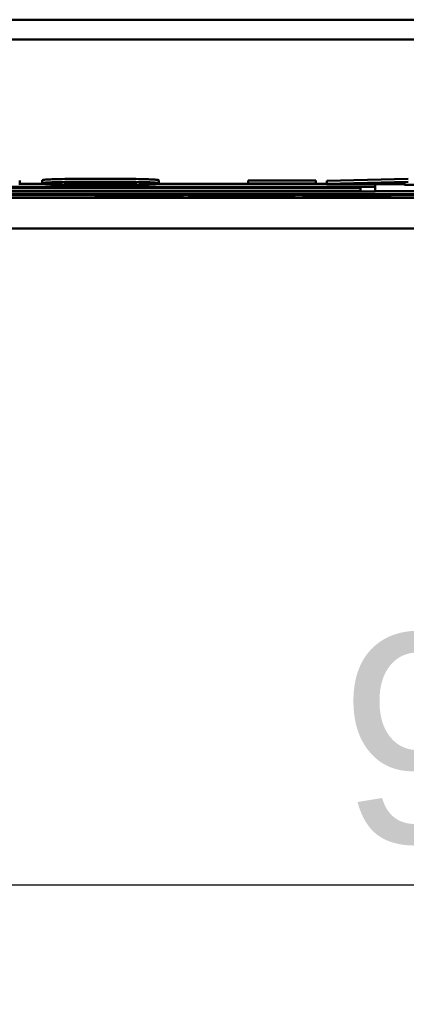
# Model space of a CAD drawing. Header units: millimetres. Extents: x 21 to 365, y 37 to 289.
# Tile 4 of 14: x 93 to 100, y 37 to 53. Entities that reach past the tile are written whole.
import ezdxf

# ---------------------------------------------------------------- set-up
doc = ezdxf.new("R2010")
doc.units = ezdxf.units.MM
doc.layers.add('Arêtes visibles(GABARIT)', color=7, linetype='Continuous', lineweight=50)
doc.layers.add('Cotes(GABARIT)', color=7, linetype='Continuous', lineweight=25)
doc.styles.add('Courant-BSI', font='arial.ttf')
doc.dimstyles.new('MS-Relais', dxfattribs={"dimtxt": 3.5, "dimasz": 2.5, "dimexe": 2, "dimexo": 2, "dimgap": 0.3, "dimtad": 1, "dimtoh": 1, "dimrnd": 1e-08, "dimtxsty": 'Courant-BSI', "dimcen": 0.09, "dimdle": 6, "dimclrd": 7, "dimclre": 7, "dimclrt": 7, "dimazin": 2, "dimtfac": 0.571429, "dimtmove": 0, "dimatfit": 3, "dimfxl": 1, "dimtolj": 1, "dimlwd": 25, "dimlwe": 25, "dimarcsym": 0})

# ---------------------------------------------------------------- blocks, each defined once
blk = doc.blocks.new('*D33')
at = {"layer": 'Cotes(GABARIT)', "color": 7, "linetype": 'Continuous', "lineweight": 25}
for p, q in [((151.899, 55.158), (151.899, 36.758)), ((55.902, 54.658), (55.902, 36.758)), ((58.402, 38.758), (149.399, 38.758))]:
    blk.add_line(p, q, dxfattribs=at)
at = {"layer": 'Cotes(GABARIT)', "color": 7, "linetype": 'Continuous'}
for points in [[(58.402, 39.175), (58.402, 38.342), (55.902, 38.758)], [(149.399, 39.175), (149.399, 38.342), (151.899, 38.758)]]:
    blk.add_solid(points, dxfattribs=at)
at = {"layer": 'Defpoints', "color": 0, "linetype": 'Continuous'}
for p in [(151.899, 57.158), (55.902, 56.658), (151.899, 38.758)]:
    blk.add_point(p, dxfattribs=at)
at = {"layer": 'Cotes(GABARIT)', "color": 7, "linetype": 'Continuous', "lineweight": 25, "insert": (98.637, 42.968), "char_height": 3.5, "attachment_point": 1, "style": 'Courant-BSI'}
blk.add_mtext('\\A1;96{\\H2.000000;±0,3}', dxfattribs=at)

msp = doc.modelspace()

# ---------------------------------------------------------------- linework, layer by layer
at = {"layer": 'Arêtes visibles(GABARIT)'}
for p, q in [((89.402, 53.258), (118.402, 53.258)), ((61.002, 52.928), (146.802, 52.928)), ((93.26, 50.51), (93.666, 50.51)), ((93.275, 50.566), (93.275, 50.516)), ((93.65, 50.566), (93.65, 50.516)), ((95.59, 50.51), (97.101, 50.51)), ((95.605, 50.566), (95.605, 50.516)), ((97.101, 50.562), (98.235, 50.562)), ((97.101, 50.562), (97.101, 50.512)), ((97.101, 50.512), (98.235, 50.512)), ((97.101, 50.506), (97.101, 50.512)), ((98.235, 50.506), (97.101, 50.506)), ((98.235, 50.562), (98.235, 50.512)), ((98.235, 50.512), (98.235, 50.506)), ((98.235, 50.51), (98.418, 50.51)), ((98.418, 50.559), (99.785, 50.593)), ((98.418, 50.559), (98.418, 50.509)), ((98.418, 50.509), (99.785, 50.543)), ((98.418, 50.503), (98.418, 50.509)), ((99.719, 50.503), (98.418, 50.503)), ((98.779, 50.509), (99.719, 50.532)), ((99.719, 50.509), (98.779, 50.509)), ((99.232, 50.503), (99.232, 50.46)), ((99.719, 50.532), (99.719, 50.509)), ((99.719, 50.49), (99.719, 50.503)), ((100.087, 50.49), (99.719, 50.49)), ((75.732, 50.333), (111.232, 50.333)), ((75.982, 50.329), (110.982, 50.329)), ((84.232, 50.46), (99.232, 50.46)), ((99.232, 50.381), (84.232, 50.381)), ((84.482, 50.455), (98.982, 50.455)), ((84.482, 50.436), (98.982, 50.436)), ((98.982, 50.386), (84.482, 50.386)), ((91.945, 50.326), (94.551, 50.326)), ((94.551, 50.297), (94.551, 50.329)), ((94.561, 50.309), (94.561, 50.329)), ((95.936, 50.316), (95.936, 50.329)), ((96.004, 50.297), (96.004, 50.329)), ((96.004, 50.326), (96.115, 50.326)), ((96.115, 50.288), (96.115, 50.329)), ((96.743, 50.317), (96.743, 50.329)), ((97.248, 50.317), (97.248, 50.329)), ((97.875, 50.288), (97.875, 50.329)), ((97.875, 50.326), (98.028, 50.326)), ((98.028, 50.297), (98.028, 50.329)), ((98.037, 50.309), (98.037, 50.329)), ((98.982, 50.455), (98.982, 50.386)), ((99.232, 50.46), (99.232, 50.381)), ((110.732, 50.383), (99.232, 50.383)), ((99.413, 50.316), (99.413, 50.329)), ((99.481, 50.297), (99.481, 50.329)), ((99.481, 50.326), (110.982, 50.326)), ((111.232, 50.272), (75.732, 50.272)), ((110.982, 50.276), (75.982, 50.276)), ((94.551, 50.297), (94.6, 50.297)), ((94.551, 50.29), (94.551, 50.297)), ((94.6, 50.297), (94.6, 50.305)), ((95.438, 50.293), (95.438, 50.298)), ((95.936, 50.309), (95.889, 50.309)), ((95.936, 50.316), (95.936, 50.309)), ((96.115, 50.288), (96.743, 50.317)), ((96.558, 50.288), (96.115, 50.288)), ((96.676, 50.294), (96.558, 50.288)), ((97.305, 50.294), (96.676, 50.294)), ((96.743, 50.317), (97.248, 50.317)), ((96.781, 50.299), (96.99, 50.31)), ((97.199, 50.299), (96.781, 50.299)), ((96.99, 50.31), (97.199, 50.299)), ((97.248, 50.317), (97.875, 50.288)), ((97.423, 50.288), (97.305, 50.294)), ((97.875, 50.288), (97.423, 50.288)), ((98.028, 50.297), (98.076, 50.297)), ((98.028, 50.29), (98.028, 50.297)), ((98.076, 50.297), (98.076, 50.305)), ((98.914, 50.293), (98.914, 50.298)), ((99.413, 50.309), (99.365, 50.309)), ((99.413, 50.316), (99.413, 50.309)), ((49.902, 49.758), (157.902, 49.758))]:
    msp.add_line(p, q, dxfattribs=at)
at = {"layer": 'Arêtes visibles(GABARIT)', "flags": 128}
for points in [[(93.65, 50.566), (93.652, 50.568), (93.657, 50.57), (93.666, 50.573), (93.678, 50.574), (93.693, 50.576), (93.712, 50.578), (93.734, 50.58), (93.76, 50.581), (93.789, 50.582), (93.821, 50.584), (93.857, 50.585), (93.896, 50.586), (93.938, 50.587), (93.984, 50.588), (94.033, 50.589), (94.085, 50.59), (94.14, 50.59), (94.199, 50.591), (94.262, 50.592), (94.328, 50.592), (94.398, 50.592), (94.471, 50.593), (94.548, 50.593), (94.629, 50.593)], [(93.65, 50.516), (93.652, 50.518), (93.657, 50.52), (93.666, 50.523), (93.678, 50.524), (93.693, 50.526), (93.712, 50.528), (93.734, 50.53), (93.76, 50.531), (93.789, 50.532), (93.821, 50.534), (93.857, 50.535), (93.896, 50.536), (93.938, 50.537), (93.984, 50.538), (94.033, 50.539), (94.085, 50.54), (94.14, 50.54), (94.199, 50.541), (94.262, 50.542), (94.328, 50.542), (94.398, 50.542), (94.471, 50.543), (94.548, 50.543), (94.629, 50.543)], [(93.947, 50.495), (93.923, 50.495), (93.9, 50.496), (93.878, 50.497), (93.857, 50.497), (93.837, 50.498), (93.817, 50.499), (93.799, 50.499), (93.782, 50.5), (93.766, 50.501), (93.751, 50.502), (93.737, 50.503), (93.725, 50.503), (93.713, 50.504), (93.702, 50.505), (93.692, 50.506), (93.683, 50.507), (93.676, 50.508), (93.669, 50.509), (93.663, 50.51), (93.658, 50.511), (93.655, 50.513), (93.652, 50.514), (93.651, 50.515), (93.65, 50.516)], [(94.629, 50.489), (94.593, 50.489), (94.558, 50.489), (94.523, 50.489), (94.489, 50.49), (94.456, 50.49), (94.423, 50.49), (94.391, 50.49), (94.36, 50.49), (94.329, 50.49), (94.299, 50.49), (94.27, 50.491), (94.241, 50.491), (94.213, 50.491), (94.186, 50.491), (94.159, 50.491), (94.133, 50.492), (94.107, 50.492), (94.083, 50.492), (94.059, 50.493), (94.035, 50.493), (94.012, 50.493), (93.99, 50.494), (93.968, 50.494), (93.947, 50.495)], [(94.03, 50.516), (94.03, 50.517), (94.031, 50.518), (94.033, 50.519), (94.035, 50.52), (94.038, 50.521), (94.042, 50.522), (94.046, 50.523), (94.051, 50.524), (94.056, 50.525), (94.063, 50.525), (94.07, 50.526), (94.077, 50.527), (94.085, 50.528), (94.094, 50.528), (94.104, 50.529), (94.114, 50.53), (94.125, 50.53), (94.137, 50.531), (94.149, 50.531), (94.162, 50.532), (94.175, 50.532), (94.189, 50.533), (94.204, 50.533), (94.22, 50.534)], [(94.629, 50.495), (94.587, 50.495), (94.547, 50.495), (94.507, 50.495), (94.469, 50.495), (94.431, 50.495), (94.395, 50.496), (94.36, 50.496), (94.327, 50.497), (94.294, 50.497), (94.262, 50.498), (94.232, 50.498), (94.202, 50.499), (94.175, 50.5), (94.15, 50.501), (94.127, 50.502), (94.107, 50.503), (94.089, 50.504), (94.073, 50.505), (94.06, 50.507), (94.049, 50.508), (94.041, 50.51), (94.035, 50.512), (94.031, 50.514), (94.03, 50.516)], [(94.22, 50.534), (94.232, 50.534), (94.245, 50.534), (94.259, 50.535), (94.273, 50.535), (94.287, 50.535), (94.301, 50.535), (94.316, 50.536), (94.332, 50.536), (94.347, 50.536), (94.363, 50.536), (94.38, 50.536), (94.396, 50.537), (94.413, 50.537), (94.431, 50.537), (94.448, 50.537), (94.467, 50.537), (94.485, 50.537), (94.504, 50.537), (94.523, 50.537), (94.543, 50.537), (94.562, 50.537), (94.583, 50.537), (94.603, 50.537), (94.624, 50.537)], [(94.624, 50.537), (94.666, 50.537), (94.707, 50.537), (94.747, 50.537), (94.786, 50.537), (94.823, 50.537), (94.86, 50.536), (94.895, 50.536), (94.929, 50.536), (94.961, 50.535), (94.993, 50.535), (95.024, 50.534), (95.053, 50.533), (95.081, 50.532), (95.106, 50.532), (95.129, 50.531), (95.149, 50.529), (95.167, 50.528), (95.183, 50.527), (95.196, 50.525), (95.206, 50.524), (95.215, 50.522), (95.221, 50.52), (95.224, 50.518), (95.226, 50.516)], [(94.629, 50.593), (94.707, 50.593), (94.783, 50.593), (94.855, 50.592), (94.924, 50.592), (94.989, 50.592), (95.052, 50.591), (95.111, 50.59), (95.167, 50.59), (95.219, 50.589), (95.267, 50.588), (95.312, 50.587), (95.353, 50.586), (95.39, 50.585), (95.425, 50.584), (95.458, 50.583), (95.487, 50.581), (95.514, 50.58), (95.538, 50.578), (95.558, 50.577), (95.575, 50.575), (95.588, 50.573), (95.598, 50.571), (95.603, 50.569), (95.605, 50.566)], [(94.629, 50.543), (94.707, 50.543), (94.783, 50.543), (94.855, 50.542), (94.924, 50.542), (94.989, 50.542), (95.052, 50.541), (95.111, 50.541), (95.167, 50.54), (95.219, 50.539), (95.267, 50.538), (95.312, 50.537), (95.353, 50.536), (95.39, 50.535), (95.425, 50.534), (95.458, 50.533), (95.487, 50.531), (95.514, 50.53), (95.538, 50.528), (95.558, 50.527), (95.575, 50.525), (95.588, 50.523), (95.598, 50.521), (95.603, 50.519), (95.605, 50.516)], [(95.226, 50.516), (95.224, 50.514), (95.221, 50.512), (95.215, 50.51), (95.206, 50.508), (95.196, 50.507), (95.183, 50.505), (95.167, 50.504), (95.149, 50.503), (95.129, 50.502), (95.106, 50.501), (95.081, 50.5), (95.053, 50.499), (95.024, 50.498), (94.993, 50.498), (94.962, 50.497), (94.929, 50.497), (94.895, 50.496), (94.861, 50.496), (94.825, 50.495), (94.788, 50.495), (94.75, 50.495), (94.711, 50.495), (94.67, 50.495), (94.629, 50.495)], [(95.605, 50.516), (95.604, 50.514), (95.598, 50.512), (95.59, 50.51), (95.578, 50.508), (95.563, 50.506), (95.544, 50.504), (95.522, 50.503), (95.497, 50.501), (95.468, 50.5), (95.436, 50.499), (95.4, 50.497), (95.361, 50.496), (95.319, 50.495), (95.273, 50.494), (95.224, 50.493), (95.172, 50.492), (95.116, 50.492), (95.057, 50.491), (94.994, 50.491), (94.928, 50.49), (94.859, 50.49), (94.785, 50.49), (94.709, 50.489), (94.629, 50.489)], [(95.213, 50.287), (95.178, 50.287), (95.144, 50.287), (95.111, 50.287), (95.079, 50.287), (95.047, 50.287), (95.016, 50.287), (94.986, 50.288), (94.956, 50.288), (94.927, 50.288), (94.899, 50.288), (94.872, 50.288), (94.846, 50.288), (94.82, 50.288), (94.794, 50.288), (94.768, 50.288), (94.743, 50.288), (94.718, 50.289), (94.694, 50.289), (94.669, 50.289), (94.645, 50.289), (94.621, 50.289), (94.598, 50.289), (94.574, 50.289), (94.551, 50.29)], [(94.561, 50.309), (94.563, 50.309), (94.567, 50.31), (94.574, 50.311), (94.585, 50.311), (94.598, 50.312), (94.614, 50.312), (94.634, 50.313), (94.656, 50.313), (94.681, 50.314), (94.709, 50.314), (94.74, 50.315), (94.774, 50.315), (94.81, 50.316), (94.848, 50.316), (94.888, 50.317), (94.93, 50.317), (94.973, 50.317), (95.017, 50.317), (95.064, 50.318), (95.112, 50.318), (95.162, 50.318), (95.213, 50.318), (95.267, 50.318), (95.322, 50.318)], [(94.963, 50.3), (94.929, 50.3), (94.896, 50.301), (94.864, 50.301), (94.834, 50.301), (94.806, 50.301), (94.78, 50.302), (94.755, 50.302), (94.732, 50.302), (94.71, 50.302), (94.69, 50.303), (94.672, 50.303), (94.655, 50.303), (94.64, 50.304), (94.627, 50.304), (94.614, 50.305), (94.603, 50.305), (94.593, 50.305), (94.585, 50.306), (94.577, 50.306), (94.572, 50.307), (94.567, 50.307), (94.564, 50.308), (94.562, 50.308), (94.561, 50.309)], [(94.6, 50.297), (94.623, 50.296), (94.646, 50.296), (94.669, 50.296), (94.693, 50.296), (94.718, 50.295), (94.743, 50.295), (94.769, 50.295), (94.794, 50.295), (94.821, 50.294), (94.848, 50.294), (94.875, 50.294), (94.903, 50.294), (94.931, 50.294), (94.959, 50.293), (94.987, 50.293), (95.014, 50.293), (95.041, 50.293), (95.068, 50.293), (95.095, 50.293), (95.122, 50.293), (95.149, 50.293), (95.175, 50.293), (95.201, 50.293), (95.227, 50.293)], [(95.367, 50.299), (95.351, 50.299), (95.335, 50.299), (95.319, 50.299), (95.302, 50.299), (95.286, 50.299), (95.269, 50.299), (95.252, 50.299), (95.235, 50.299), (95.217, 50.299), (95.2, 50.299), (95.182, 50.299), (95.165, 50.299), (95.147, 50.299), (95.129, 50.299), (95.112, 50.299), (95.095, 50.3), (95.078, 50.3), (95.061, 50.3), (95.044, 50.3), (95.028, 50.3), (95.011, 50.3), (94.995, 50.3), (94.979, 50.3), (94.963, 50.3)], [(95.12, 50.312), (95.113, 50.312), (95.106, 50.312), (95.099, 50.312), (95.092, 50.312), (95.085, 50.312), (95.079, 50.312), (95.073, 50.311), (95.067, 50.311), (95.061, 50.311), (95.055, 50.311), (95.049, 50.311), (95.044, 50.311), (95.039, 50.311), (95.034, 50.311), (95.03, 50.311), (95.026, 50.311), (95.023, 50.311), (95.02, 50.31), (95.018, 50.31), (95.016, 50.31), (95.014, 50.31), (95.013, 50.31), (95.012, 50.31), (95.012, 50.31)], [(95.012, 50.31), (95.012, 50.309), (95.013, 50.309), (95.015, 50.309), (95.018, 50.309), (95.021, 50.309), (95.025, 50.309), (95.03, 50.308), (95.035, 50.308), (95.041, 50.308), (95.048, 50.308), (95.055, 50.308), (95.063, 50.308), (95.073, 50.308), (95.083, 50.308), (95.095, 50.308), (95.108, 50.307), (95.122, 50.307), (95.138, 50.307), (95.154, 50.307), (95.173, 50.307), (95.192, 50.307), (95.213, 50.307), (95.234, 50.307), (95.258, 50.307)], [(95.334, 50.313), (95.325, 50.313), (95.316, 50.313), (95.306, 50.313), (95.297, 50.313), (95.288, 50.313), (95.279, 50.313), (95.27, 50.313), (95.261, 50.313), (95.252, 50.312), (95.242, 50.312), (95.233, 50.312), (95.224, 50.312), (95.215, 50.312), (95.206, 50.312), (95.198, 50.312), (95.189, 50.312), (95.18, 50.312), (95.171, 50.312), (95.163, 50.312), (95.154, 50.312), (95.146, 50.312), (95.137, 50.312), (95.129, 50.312), (95.12, 50.312)], [(96.004, 50.297), (96.003, 50.296), (95.998, 50.296), (95.991, 50.295), (95.981, 50.294), (95.967, 50.294), (95.951, 50.293), (95.932, 50.293), (95.91, 50.292), (95.884, 50.291), (95.856, 50.291), (95.825, 50.29), (95.791, 50.29), (95.755, 50.29), (95.716, 50.289), (95.675, 50.289), (95.632, 50.289), (95.587, 50.288), (95.54, 50.288), (95.491, 50.288), (95.44, 50.288), (95.386, 50.287), (95.331, 50.287), (95.273, 50.287), (95.213, 50.287)], [(95.227, 50.293), (95.234, 50.293), (95.241, 50.293), (95.249, 50.293), (95.257, 50.293), (95.265, 50.293), (95.273, 50.293), (95.282, 50.293), (95.292, 50.293), (95.301, 50.293), (95.311, 50.293), (95.321, 50.293), (95.332, 50.293), (95.343, 50.293), (95.353, 50.293), (95.363, 50.293), (95.372, 50.293), (95.382, 50.293), (95.391, 50.293), (95.399, 50.293), (95.408, 50.293), (95.416, 50.293), (95.424, 50.293), (95.431, 50.293), (95.438, 50.293)], [(95.258, 50.307), (95.273, 50.307), (95.289, 50.307), (95.304, 50.307), (95.319, 50.306), (95.334, 50.306), (95.349, 50.306), (95.364, 50.306), (95.379, 50.306), (95.394, 50.306), (95.408, 50.306), (95.423, 50.306), (95.437, 50.306), (95.452, 50.306), (95.467, 50.306), (95.482, 50.306), (95.497, 50.306), (95.512, 50.306), (95.527, 50.306), (95.543, 50.306), (95.558, 50.306), (95.574, 50.305), (95.59, 50.305), (95.606, 50.305), (95.623, 50.305)], [(95.322, 50.318), (95.349, 50.318), (95.377, 50.318), (95.405, 50.318), (95.433, 50.318), (95.461, 50.318), (95.488, 50.318), (95.516, 50.318), (95.544, 50.318), (95.571, 50.318), (95.598, 50.318), (95.626, 50.318), (95.653, 50.317), (95.68, 50.317), (95.707, 50.317), (95.732, 50.317), (95.757, 50.317), (95.782, 50.317), (95.806, 50.317), (95.829, 50.317), (95.852, 50.317), (95.874, 50.316), (95.895, 50.316), (95.916, 50.316), (95.936, 50.316)], [(95.889, 50.309), (95.872, 50.309), (95.854, 50.31), (95.835, 50.31), (95.816, 50.31), (95.796, 50.31), (95.775, 50.311), (95.754, 50.311), (95.732, 50.311), (95.709, 50.311), (95.686, 50.311), (95.662, 50.311), (95.638, 50.312), (95.613, 50.312), (95.588, 50.312), (95.563, 50.312), (95.538, 50.312), (95.513, 50.312), (95.488, 50.312), (95.462, 50.312), (95.437, 50.312), (95.411, 50.313), (95.386, 50.313), (95.36, 50.313), (95.334, 50.313)], [(95.553, 50.296), (95.553, 50.296), (95.552, 50.296), (95.55, 50.296), (95.548, 50.296), (95.545, 50.297), (95.541, 50.297), (95.537, 50.297), (95.532, 50.297), (95.527, 50.297), (95.521, 50.297), (95.514, 50.297), (95.506, 50.297), (95.498, 50.298), (95.489, 50.298), (95.48, 50.298), (95.47, 50.298), (95.459, 50.298), (95.448, 50.298), (95.436, 50.298), (95.423, 50.298), (95.41, 50.298), (95.397, 50.298), (95.382, 50.298), (95.367, 50.299)], [(95.438, 50.293), (95.446, 50.293), (95.454, 50.293), (95.462, 50.293), (95.469, 50.294), (95.477, 50.294), (95.484, 50.294), (95.49, 50.294), (95.497, 50.294), (95.503, 50.294), (95.509, 50.294), (95.515, 50.294), (95.521, 50.294), (95.526, 50.294), (95.531, 50.294), (95.535, 50.294), (95.539, 50.295), (95.542, 50.295), (95.545, 50.295), (95.548, 50.295), (95.55, 50.295), (95.551, 50.295), (95.552, 50.295), (95.553, 50.296), (95.553, 50.296)], [(95.623, 50.305), (95.655, 50.305), (95.685, 50.305), (95.714, 50.305), (95.742, 50.304), (95.768, 50.304), (95.793, 50.304), (95.816, 50.304), (95.838, 50.303), (95.858, 50.303), (95.877, 50.303), (95.895, 50.302), (95.911, 50.302), (95.926, 50.302), (95.94, 50.301), (95.952, 50.301), (95.963, 50.301), (95.973, 50.3), (95.981, 50.3), (95.988, 50.3), (95.994, 50.299), (95.998, 50.299), (96.002, 50.298), (96.004, 50.298), (96.004, 50.297)], [(98.69, 50.287), (98.655, 50.287), (98.621, 50.287), (98.588, 50.287), (98.555, 50.287), (98.523, 50.287), (98.492, 50.287), (98.462, 50.288), (98.432, 50.288), (98.404, 50.288), (98.376, 50.288), (98.348, 50.288), (98.322, 50.288), (98.296, 50.288), (98.27, 50.288), (98.245, 50.288), (98.219, 50.288), (98.195, 50.289), (98.17, 50.289), (98.146, 50.289), (98.121, 50.289), (98.098, 50.289), (98.074, 50.289), (98.051, 50.289), (98.028, 50.29)], [(98.037, 50.309), (98.039, 50.309), (98.043, 50.31), (98.051, 50.311), (98.061, 50.311), (98.074, 50.312), (98.091, 50.312), (98.11, 50.313), (98.132, 50.313), (98.157, 50.314), (98.185, 50.314), (98.216, 50.315), (98.25, 50.315), (98.287, 50.316), (98.325, 50.316), (98.364, 50.317), (98.406, 50.317), (98.449, 50.317), (98.494, 50.317), (98.54, 50.318), (98.588, 50.318), (98.638, 50.318), (98.69, 50.318), (98.743, 50.318), (98.798, 50.318)], [(98.44, 50.3), (98.405, 50.3), (98.372, 50.301), (98.34, 50.301), (98.311, 50.301), (98.282, 50.301), (98.256, 50.302), (98.231, 50.302), (98.208, 50.302), (98.186, 50.302), (98.166, 50.303), (98.148, 50.303), (98.132, 50.303), (98.117, 50.304), (98.103, 50.304), (98.09, 50.305), (98.079, 50.305), (98.069, 50.305), (98.061, 50.306), (98.054, 50.306), (98.048, 50.307), (98.043, 50.307), (98.04, 50.308), (98.038, 50.308), (98.037, 50.309)], [(98.076, 50.297), (98.099, 50.296), (98.122, 50.296), (98.146, 50.296), (98.17, 50.296), (98.194, 50.295), (98.219, 50.295), (98.245, 50.295), (98.271, 50.295), (98.297, 50.294), (98.324, 50.294), (98.352, 50.294), (98.379, 50.294), (98.407, 50.294), (98.435, 50.293), (98.463, 50.293), (98.49, 50.293), (98.518, 50.293), (98.545, 50.293), (98.572, 50.293), (98.598, 50.293), (98.625, 50.293), (98.651, 50.293), (98.677, 50.293), (98.703, 50.293)], [(98.844, 50.299), (98.828, 50.299), (98.811, 50.299), (98.795, 50.299), (98.779, 50.299), (98.762, 50.299), (98.745, 50.299), (98.728, 50.299), (98.711, 50.299), (98.694, 50.299), (98.676, 50.299), (98.659, 50.299), (98.641, 50.299), (98.623, 50.299), (98.606, 50.299), (98.588, 50.299), (98.571, 50.3), (98.554, 50.3), (98.537, 50.3), (98.521, 50.3), (98.504, 50.3), (98.488, 50.3), (98.472, 50.3), (98.456, 50.3), (98.44, 50.3)], [(98.597, 50.312), (98.589, 50.312), (98.582, 50.312), (98.575, 50.312), (98.568, 50.312), (98.562, 50.312), (98.555, 50.312), (98.549, 50.311), (98.543, 50.311), (98.537, 50.311), (98.531, 50.311), (98.526, 50.311), (98.52, 50.311), (98.515, 50.311), (98.511, 50.311), (98.506, 50.311), (98.503, 50.311), (98.499, 50.311), (98.496, 50.31), (98.494, 50.31), (98.492, 50.31), (98.49, 50.31), (98.489, 50.31), (98.489, 50.31), (98.488, 50.31)], [(98.488, 50.31), (98.489, 50.309), (98.49, 50.309), (98.492, 50.309), (98.494, 50.309), (98.497, 50.309), (98.501, 50.309), (98.506, 50.308), (98.511, 50.308), (98.517, 50.308), (98.524, 50.308), (98.532, 50.308), (98.54, 50.308), (98.549, 50.308), (98.559, 50.308), (98.571, 50.308), (98.584, 50.307), (98.598, 50.307), (98.614, 50.307), (98.631, 50.307), (98.649, 50.307), (98.668, 50.307), (98.689, 50.307), (98.711, 50.307), (98.734, 50.307)], [(98.81, 50.313), (98.801, 50.313), (98.792, 50.313), (98.783, 50.313), (98.773, 50.313), (98.764, 50.313), (98.755, 50.313), (98.746, 50.313), (98.737, 50.313), (98.728, 50.312), (98.719, 50.312), (98.71, 50.312), (98.701, 50.312), (98.692, 50.312), (98.683, 50.312), (98.674, 50.312), (98.665, 50.312), (98.656, 50.312), (98.648, 50.312), (98.639, 50.312), (98.63, 50.312), (98.622, 50.312), (98.613, 50.312), (98.605, 50.312), (98.597, 50.312)], [(99.481, 50.297), (99.479, 50.296), (99.475, 50.296), (99.467, 50.295), (99.457, 50.294), (99.444, 50.294), (99.427, 50.293), (99.408, 50.293), (99.386, 50.292), (99.361, 50.291), (99.333, 50.291), (99.302, 50.29), (99.268, 50.29), (99.231, 50.29), (99.192, 50.289), (99.152, 50.289), (99.109, 50.289), (99.064, 50.288), (99.017, 50.288), (98.967, 50.288), (98.916, 50.288), (98.863, 50.287), (98.807, 50.287), (98.749, 50.287), (98.69, 50.287)], [(98.703, 50.293), (98.71, 50.293), (98.718, 50.293), (98.725, 50.293), (98.733, 50.293), (98.741, 50.293), (98.75, 50.293), (98.759, 50.293), (98.768, 50.293), (98.778, 50.293), (98.787, 50.293), (98.798, 50.293), (98.808, 50.293), (98.819, 50.293), (98.829, 50.293), (98.839, 50.293), (98.849, 50.293), (98.858, 50.293), (98.867, 50.293), (98.876, 50.293), (98.884, 50.293), (98.892, 50.293), (98.9, 50.293), (98.907, 50.293), (98.914, 50.293)], [(98.734, 50.307), (98.749, 50.307), (98.765, 50.307), (98.78, 50.307), (98.795, 50.306), (98.81, 50.306), (98.825, 50.306), (98.84, 50.306), (98.855, 50.306), (98.87, 50.306), (98.885, 50.306), (98.899, 50.306), (98.914, 50.306), (98.928, 50.306), (98.943, 50.306), (98.958, 50.306), (98.973, 50.306), (98.988, 50.306), (99.003, 50.306), (99.019, 50.306), (99.035, 50.306), (99.05, 50.305), (99.066, 50.305), (99.083, 50.305), (99.099, 50.305)], [(98.798, 50.318), (98.826, 50.318), (98.854, 50.318), (98.882, 50.318), (98.909, 50.318), (98.937, 50.318), (98.965, 50.318), (98.992, 50.318), (99.02, 50.318), (99.047, 50.318), (99.075, 50.318), (99.102, 50.318), (99.13, 50.317), (99.157, 50.317), (99.183, 50.317), (99.209, 50.317), (99.234, 50.317), (99.258, 50.317), (99.282, 50.317), (99.305, 50.317), (99.328, 50.317), (99.35, 50.316), (99.372, 50.316), (99.392, 50.316), (99.413, 50.316)], [(99.365, 50.309), (99.348, 50.309), (99.33, 50.31), (99.311, 50.31), (99.292, 50.31), (99.272, 50.31), (99.251, 50.311), (99.23, 50.311), (99.208, 50.311), (99.186, 50.311), (99.162, 50.311), (99.139, 50.311), (99.114, 50.312), (99.089, 50.312), (99.065, 50.312), (99.04, 50.312), (99.014, 50.312), (98.989, 50.312), (98.964, 50.312), (98.939, 50.312), (98.913, 50.312), (98.888, 50.313), (98.862, 50.313), (98.836, 50.313), (98.81, 50.313)], [(99.03, 50.296), (99.029, 50.296), (99.028, 50.296), (99.027, 50.296), (99.024, 50.296), (99.021, 50.297), (99.018, 50.297), (99.014, 50.297), (99.009, 50.297), (99.003, 50.297), (98.997, 50.297), (98.99, 50.297), (98.982, 50.297), (98.974, 50.298), (98.965, 50.298), (98.956, 50.298), (98.946, 50.298), (98.935, 50.298), (98.924, 50.298), (98.912, 50.298), (98.9, 50.298), (98.887, 50.298), (98.873, 50.298), (98.859, 50.298), (98.844, 50.299)], [(98.914, 50.293), (98.923, 50.293), (98.931, 50.293), (98.938, 50.293), (98.946, 50.294), (98.953, 50.294), (98.96, 50.294), (98.967, 50.294), (98.973, 50.294), (98.98, 50.294), (98.986, 50.294), (98.991, 50.294), (98.997, 50.294), (99.002, 50.294), (99.007, 50.294), (99.011, 50.294), (99.015, 50.295), (99.019, 50.295), (99.021, 50.295), (99.024, 50.295), (99.026, 50.295), (99.028, 50.295), (99.029, 50.295), (99.029, 50.296), (99.03, 50.296)], [(99.099, 50.305), (99.131, 50.305), (99.161, 50.305), (99.19, 50.305), (99.218, 50.304), (99.244, 50.304), (99.269, 50.304), (99.292, 50.304), (99.314, 50.303), (99.335, 50.303), (99.354, 50.303), (99.371, 50.302), (99.388, 50.302), (99.402, 50.302), (99.416, 50.301), (99.428, 50.301), (99.439, 50.301), (99.449, 50.3), (99.457, 50.3), (99.464, 50.3), (99.47, 50.299), (99.475, 50.299), (99.478, 50.298), (99.48, 50.298), (99.481, 50.297)]]:
    msp.add_lwpolyline(points, dxfattribs=at)

# ---------------------------------------------------------------- dimensions: what is measured, and where the dimension line sits
at = {"layer": 'Cotes(GABARIT)', "color": 7, "linetype": 'Continuous', "lineweight": 25}
dim = msp.add_linear_dim(base=(151.899, 38.758), p1=(55.902, 56.658), p2=(151.899, 57.158), angle=0, dimstyle='MS-Relais', override={"dimgap": 0.3, "dimtoh": 0, "dimdec": 2, "dimtol": 1, "dimlim": 0, "dimtp": 0.3, "dimtm": 0.3, "dimtdec": 2, "dimtofl": 0, "dimatfit": 1}, dxfattribs=at)
dim.commit()
dim.dimension.update_dxf_attribs({"geometry": '*D33', "text_midpoint": (103.9, 38.758), "dimtype": 160})

doc.saveas('drawing.dxf')
